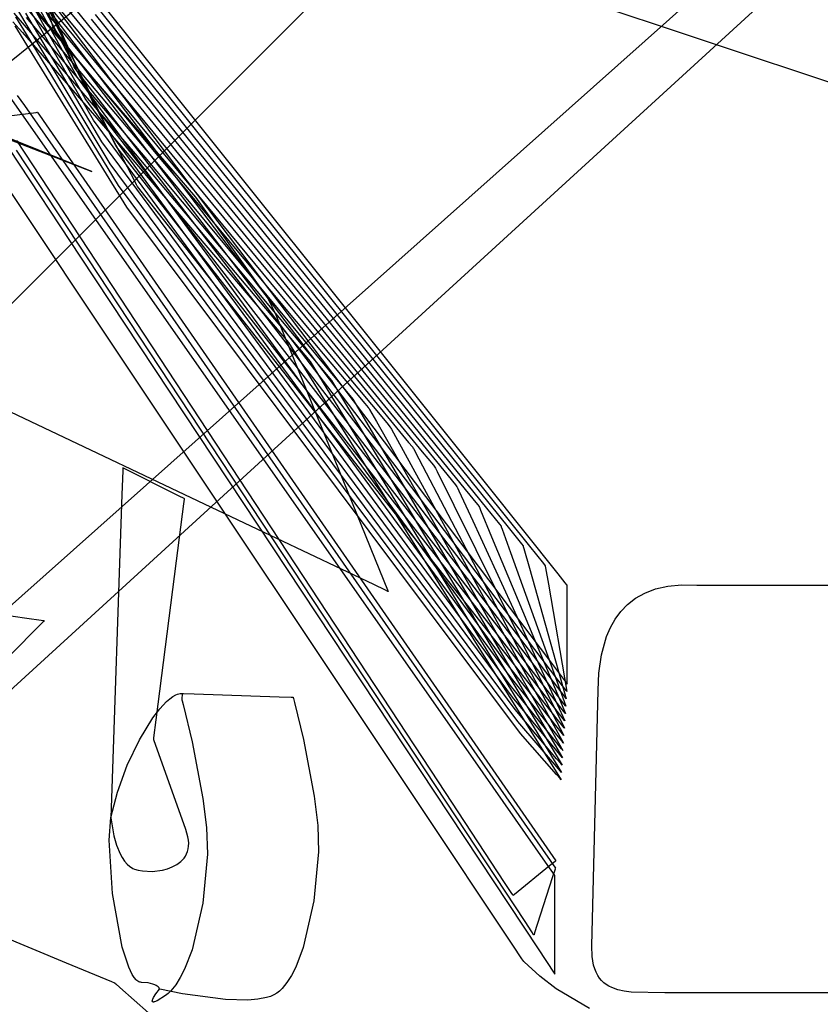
# Model space of a CAD drawing. Extents: x -3.57 to 3.57, y -2.08 to 2.06.
# Tile 190 of 219: x 1.77 to 1.85, y 0.67 to 0.76. Entities that reach past the tile are written whole.
import ezdxf

# ---------------------------------------------------------------- set-up
doc = ezdxf.new("R2010")
doc.units = 0

msp = doc.modelspace()

# ---------------------------------------------------------------- linework, layer by layer
at = {"layer": 'Layer 1', "color": 7, "linetype": 'CONTINUOUS'}
for p, q in [((1.8938, 0.810907), (1.73811, 0.668646)), ((0.855351, -0.108345), (1.86573, 0.790798)), ((1.807633, 0.786351), (1.638153, 0.649896)), ((1.816515, 0.718774), (1.775174, 0.770447)), ((1.777584, 0.759262), (1.773542, 0.769533)), ((1.851886, 0.754781), (1.80845, 0.769261)), ((1.779223, 0.756033), (1.77352, 0.768636)), ((1.780858, 0.752804), (1.773491, 0.76774)), ((1.773898, 0.767456), (1.779114, 0.76106)), ((1.774022, 0.768223), (1.779489, 0.761488)), ((1.77338, 0.767212), (1.780001, 0.758458)), ((1.782493, 0.749579), (1.773465, 0.766843)), ((1.773779, 0.766689), (1.778743, 0.760633)), ((1.794026, 0.715361), (1.687892, 0.765795)), ((1.77184, 0.765966), (1.789486, 0.745481)), ((1.778536, 0.756598), (1.77376, 0.765352)), ((1.774502, 0.764896), (1.788464, 0.747958)), ((1.800815, 0.763953), (1.766066, 0.729203)), ((1.779304, 0.754589), (1.773784, 0.764385)), ((1.774337, 0.76419), (1.787551, 0.748257)), ((1.773858, 0.76148), (1.77296, 0.762978)), ((1.780071, 0.752581), (1.773809, 0.763418)), ((1.774173, 0.763484), (1.786642, 0.748559)), ((1.772722, 0.762472), (1.773675, 0.761363)), ((1.77388, 0.760513), (1.772895, 0.762131)), ((1.780838, 0.750572), (1.773834, 0.762451)), ((1.773843, 0.762068), (1.784819, 0.749155)), ((1.774008, 0.762778), (1.785731, 0.748858)), ((1.816592, 0.709289), (1.775932, 0.762763)), ((1.776322, 0.761248), (1.775949, 0.762491)), ((1.779857, 0.761915), (1.816381, 0.71674)), ((1.780232, 0.762342), (1.818361, 0.714996)), ((1.780603, 0.762773), (1.820342, 0.713257)), ((1.744519, 0.761567), (1.779929, 0.747827)), ((1.772627, 0.761672), (1.77351, 0.760657)), ((1.773904, 0.759545), (1.772834, 0.761285)), ((1.773675, 0.761363), (1.783904, 0.749456)), ((1.781604, 0.74856), (1.773858, 0.76148)), ((1.776359, 0.761123), (1.776322, 0.761248)), ((1.776368, 0.761093), (1.776359, 0.761123)), ((1.77637, 0.761087), (1.776368, 0.761093)), ((1.77637, 0.761086), (1.77637, 0.761087)), ((1.77637, 0.761087), (1.77637, 0.761087)), ((1.77637, 0.761087), (1.77637, 0.761087)), ((1.77637, 0.761087), (1.77637, 0.761087)), ((1.77637, 0.761087), (1.77637, 0.761087)), ((1.77637, 0.761087), (1.77637, 0.761087)), ((1.77637, 0.761087), (1.77637, 0.761087)), ((1.77637, 0.761087), (1.77637, 0.761087)), ((1.77637, 0.761087), (1.77637, 0.761087)), ((1.77637, 0.761087), (1.77637, 0.761087)), ((1.776439, 0.760997), (1.77637, 0.761086)), ((1.777802, 0.759215), (1.776439, 0.760997)), ((1.779114, 0.76106), (1.81242, 0.720218)), ((1.779489, 0.761488), (1.814401, 0.718479)), ((1.77351, 0.760657), (1.782993, 0.749756)), ((1.78237, 0.746551), (1.77388, 0.760513)), ((1.778743, 0.760633), (1.81044, 0.721962)), ((1.783137, 0.744542), (1.773904, 0.759545)), ((1.778217, 0.757654), (1.777584, 0.759262)), ((1.816837, 0.708181), (1.777802, 0.759215)), ((1.780001, 0.758458), (1.82228, 0.702554)), ((1.778281, 0.757492), (1.778217, 0.757654)), ((1.778296, 0.757454), (1.778281, 0.757492)), ((1.778299, 0.757446), (1.778296, 0.757454)), ((1.778299, 0.757445), (1.778299, 0.757446)), ((1.7783, 0.757444), (1.778299, 0.757445)), ((1.778299, 0.757445), (1.778299, 0.757445)), ((1.778299, 0.757445), (1.778299, 0.757445)), ((1.778299, 0.757445), (1.778299, 0.757445)), ((1.778299, 0.757445), (1.778299, 0.757445)), ((1.778299, 0.757445), (1.778299, 0.757445)), ((1.778299, 0.757445), (1.778299, 0.757445)), ((1.778299, 0.757445), (1.778299, 0.757445)), ((1.778299, 0.757445), (1.778299, 0.757445)), ((1.778365, 0.75736), (1.7783, 0.757444)), ((1.779671, 0.755663), (1.778365, 0.75736)), ((1.818055, 0.702621), (1.778536, 0.756598)), ((1.780116, 0.75406), (1.779223, 0.756033)), ((1.817081, 0.707068), (1.779671, 0.755663)), ((1.815127, 0.693638), (1.772375, 0.754709)), ((1.773034, 0.754857), (1.773684, 0.753924)), ((1.773684, 0.753924), (1.780122, 0.744683)), ((1.8183, 0.701508), (1.779304, 0.754589)), ((1.780206, 0.753861), (1.780116, 0.75406)), ((1.780227, 0.753814), (1.780206, 0.753861)), ((1.780232, 0.753804), (1.780227, 0.753814)), ((1.780232, 0.753803), (1.780232, 0.753804)), ((1.780233, 0.753803), (1.780232, 0.753803)), ((1.780232, 0.753803), (1.780232, 0.753803)), ((1.780232, 0.753803), (1.780232, 0.753803)), ((1.780232, 0.753803), (1.780232, 0.753803)), ((1.780232, 0.753803), (1.780232, 0.753803)), ((1.780232, 0.753803), (1.780232, 0.753803)), ((1.780232, 0.753803), (1.780232, 0.753803)), ((1.780232, 0.753803), (1.780232, 0.753803)), ((1.780232, 0.753803), (1.780232, 0.753803)), ((1.780295, 0.753722), (1.780233, 0.753803)), ((1.781545, 0.75211), (1.780295, 0.753722)), ((1.772041, 0.752934), (1.774789, 0.753294)), ((1.774789, 0.753294), (1.774878, 0.753306)), ((1.774878, 0.753306), (1.77489, 0.753307)), ((1.77489, 0.753307), (1.77489, 0.753307)), ((1.77489, 0.753307), (1.77489, 0.753307)), ((1.77489, 0.753307), (1.77489, 0.753307)), ((1.77489, 0.753307), (1.77489, 0.753307)), ((1.77489, 0.753307), (1.77489, 0.753307)), ((1.77489, 0.753307), (1.77489, 0.753307)), ((1.77489, 0.753307), (1.77489, 0.753307)), ((1.77489, 0.753307), (1.77489, 0.753307)), ((1.77489, 0.753307), (1.77489, 0.753307)), ((1.77489, 0.753307), (1.77489, 0.753307)), ((1.77489, 0.753307), (1.774891, 0.753306)), ((1.774891, 0.753306), (1.774893, 0.753302)), ((1.774893, 0.753302), (1.774923, 0.753259)), ((1.774923, 0.753259), (1.77507, 0.753047)), ((1.77507, 0.753047), (1.775693, 0.752147)), ((1.782011, 0.750465), (1.780858, 0.752804)), ((1.775693, 0.752147), (1.781873, 0.743228)), ((1.818544, 0.700396), (1.780071, 0.752581)), ((1.817326, 0.705955), (1.781545, 0.75211)), ((1.779057, 0.748175), (1.77122, 0.751303)), ((1.811937, 0.691469), (1.772984, 0.750698)), ((1.818789, 0.699286), (1.780838, 0.750572)), ((1.782128, 0.750229), (1.782011, 0.750465)), ((1.782155, 0.750174), (1.782128, 0.750229)), ((1.782161, 0.750163), (1.782155, 0.750174)), ((1.782161, 0.750162), (1.782161, 0.750163)), ((1.782161, 0.750161), (1.782161, 0.750162)), ((1.782161, 0.750162), (1.782161, 0.750162)), ((1.782162, 0.750161), (1.782161, 0.750161)), ((1.782161, 0.750161), (1.782161, 0.750161)), ((1.782161, 0.750161), (1.782161, 0.750161)), ((1.782161, 0.750161), (1.782161, 0.750161)), ((1.782161, 0.750161), (1.782161, 0.750161)), ((1.782161, 0.750161), (1.782161, 0.750161)), ((1.782161, 0.750161), (1.782161, 0.750161)), ((1.782221, 0.750085), (1.782162, 0.750161)), ((1.783414, 0.748558), (1.782221, 0.750085)), ((1.772239, 0.749948), (1.77886, 0.739942)), ((1.813573, 0.68824), (1.772958, 0.749801)), ((1.783907, 0.746875), (1.782493, 0.749579)), ((1.782993, 0.749756), (1.798097, 0.732042)), ((1.783904, 0.749456), (1.800076, 0.730298)), ((1.784819, 0.749155), (1.80206, 0.728549)), ((1.819033, 0.698173), (1.781604, 0.74856)), ((1.817567, 0.704842), (1.783414, 0.748558)), ((1.785731, 0.748858), (1.80404, 0.726805)), ((1.786642, 0.748559), (1.801297, 0.731017)), ((1.787551, 0.748257), (1.803082, 0.729532)), ((1.779767, 0.747892), (1.779057, 0.748175)), ((1.779911, 0.747834), (1.779767, 0.747892)), ((1.779925, 0.747828), (1.779911, 0.747834)), ((1.779928, 0.747827), (1.779925, 0.747828)), ((1.779929, 0.747827), (1.779928, 0.747827)), ((1.779929, 0.747827), (1.779929, 0.747827)), ((1.779929, 0.747827), (1.779929, 0.747827)), ((1.779929, 0.747827), (1.779929, 0.747827)), ((1.788464, 0.747958), (1.804874, 0.728051)), ((1.819274, 0.697064), (1.78237, 0.746551)), ((1.784049, 0.746602), (1.783907, 0.746875)), ((1.784083, 0.746538), (1.784049, 0.746602)), ((1.78409, 0.746525), (1.784083, 0.746538)), ((1.78409, 0.746524), (1.78409, 0.746525)), ((1.784091, 0.746524), (1.78409, 0.746524)), ((1.784091, 0.746523), (1.784091, 0.746524)), ((1.784091, 0.746524), (1.784091, 0.746524)), ((1.784091, 0.746524), (1.784091, 0.746524)), ((1.784091, 0.746524), (1.784091, 0.746524)), ((1.784091, 0.746524), (1.784091, 0.746524)), ((1.784091, 0.746524), (1.784091, 0.746524)), ((1.784091, 0.746524), (1.784091, 0.746524)), ((1.784091, 0.746524), (1.784091, 0.746524)), ((1.784148, 0.746451), (1.784091, 0.746523)), ((1.785284, 0.74501), (1.784148, 0.746451)), ((1.782546, 0.73079), (1.77223, 0.746265)), ((1.780122, 0.744683), (1.822736, 0.683512)), ((1.817811, 0.703733), (1.785284, 0.74501)), ((1.789486, 0.745481), (1.796215, 0.736093)), ((1.819519, 0.695951), (1.783137, 0.744542)), ((1.781873, 0.743228), (1.82278, 0.684189)), ((1.77886, 0.739942), (1.821142, 0.676052)), ((1.796215, 0.736093), (1.796906, 0.734609)), ((1.796906, 0.734609), (1.807295, 0.709055)), ((1.798097, 0.732042), (1.803847, 0.722816)), ((1.801297, 0.731017), (1.805141, 0.726415)), ((1.810272, 0.6892), (1.782546, 0.73079)), ((1.800076, 0.730298), (1.805384, 0.721626)), ((1.803082, 0.729532), (1.807156, 0.72462)), ((1.80206, 0.728549), (1.806925, 0.720432)), ((1.804874, 0.728051), (1.809178, 0.722829)), ((1.80404, 0.726805), (1.808463, 0.719242)), ((1.805141, 0.726415), (1.805447, 0.726048)), ((1.805447, 0.726048), (1.805476, 0.726014)), ((1.805476, 0.726014), (1.805483, 0.726006)), ((1.805483, 0.726006), (1.805484, 0.726004)), ((1.805484, 0.726004), (1.805484, 0.726004)), ((1.805484, 0.726004), (1.805484, 0.726004)), ((1.805484, 0.726004), (1.805484, 0.726004)), ((1.805484, 0.726004), (1.805484, 0.726004)), ((1.805484, 0.726004), (1.805484, 0.726004)), ((1.805484, 0.726004), (1.805484, 0.726004)), ((1.805484, 0.726004), (1.805484, 0.726004)), ((1.805484, 0.726004), (1.805484, 0.726004)), ((1.805484, 0.726004), (1.805485, 0.726003)), ((1.805485, 0.726003), (1.805487, 0.725998)), ((1.805487, 0.725998), (1.805501, 0.725974)), ((1.805501, 0.725974), (1.805562, 0.725868)), ((1.805562, 0.725868), (1.806201, 0.724741)), ((1.806201, 0.724741), (1.823437, 0.694386)), ((1.807156, 0.72462), (1.807481, 0.724228)), ((1.807481, 0.724228), (1.807511, 0.724192)), ((1.807511, 0.724192), (1.807518, 0.724183)), ((1.807518, 0.724183), (1.807519, 0.724181)), ((1.807519, 0.724181), (1.80752, 0.724181)), ((1.80752, 0.724181), (1.80752, 0.724181)), ((1.80752, 0.724181), (1.80752, 0.724181)), ((1.80752, 0.724181), (1.80752, 0.724181)), ((1.80752, 0.724181), (1.80752, 0.724181)), ((1.80752, 0.724181), (1.80752, 0.724181)), ((1.80752, 0.724181), (1.80752, 0.724181)), ((1.80752, 0.724181), (1.80752, 0.724181)), ((1.80752, 0.724181), (1.80752, 0.724181)), ((1.80752, 0.724181), (1.807522, 0.724176)), ((1.807522, 0.724176), (1.807535, 0.724153)), ((1.807535, 0.724153), (1.807588, 0.724056)), ((1.807588, 0.724056), (1.808157, 0.723018)), ((1.803847, 0.722816), (1.82326, 0.691669)), ((1.808157, 0.723018), (1.82348, 0.695067)), ((1.809178, 0.722829), (1.809522, 0.722412)), ((1.809522, 0.722412), (1.809554, 0.722374)), ((1.809554, 0.722374), (1.809561, 0.722365)), ((1.809561, 0.722365), (1.809563, 0.722363)), ((1.809563, 0.722363), (1.809563, 0.722362)), ((1.809563, 0.722362), (1.809563, 0.722362)), ((1.809563, 0.722362), (1.809563, 0.722362)), ((1.809563, 0.722362), (1.809563, 0.722362)), ((1.809563, 0.722362), (1.809563, 0.722362)), ((1.809563, 0.722362), (1.809563, 0.722362)), ((1.809563, 0.722362), (1.809563, 0.722362)), ((1.809563, 0.722362), (1.809563, 0.722362)), ((1.809563, 0.722362), (1.809563, 0.722362)), ((1.809563, 0.722362), (1.809565, 0.722358)), ((1.809565, 0.722358), (1.809576, 0.722337)), ((1.809576, 0.722337), (1.809623, 0.722248)), ((1.809623, 0.722248), (1.810121, 0.721299)), ((1.81044, 0.721962), (1.811464, 0.720712)), ((1.665693, 0.721122), (1.777541, 0.674776)), ((1.805384, 0.721626), (1.823303, 0.69235)), ((1.810121, 0.721299), (1.823524, 0.695748)), ((1.78277, 0.720213), (1.782685, 0.718005)), ((1.782778, 0.720414), (1.78277, 0.720213)), ((1.782779, 0.720455), (1.782778, 0.720414)), ((1.78278, 0.72046), (1.782779, 0.720459)), ((1.782779, 0.720459), (1.782779, 0.720455)), ((1.78278, 0.720461), (1.78278, 0.720461)), ((1.78278, 0.720461), (1.78278, 0.720461)), ((1.78278, 0.720461), (1.78278, 0.720461)), ((1.78278, 0.720461), (1.78278, 0.720461)), ((1.78278, 0.720461), (1.78278, 0.72046)), ((1.787994, 0.717855), (1.78278, 0.720461)), ((1.806925, 0.720432), (1.82335, 0.693028)), ((1.811464, 0.720712), (1.811602, 0.720543)), ((1.811602, 0.720543), (1.811602, 0.720543)), ((1.811602, 0.720543), (1.811602, 0.720543)), ((1.811602, 0.720543), (1.811602, 0.720543)), ((1.811602, 0.720543), (1.811602, 0.720543)), ((1.811602, 0.720543), (1.811602, 0.720543)), ((1.811602, 0.720543), (1.811602, 0.720543)), ((1.811602, 0.720543), (1.811602, 0.720543)), ((1.811602, 0.720543), (1.811602, 0.720543)), ((1.811602, 0.720543), (1.811602, 0.720543)), ((1.811602, 0.720543), (1.811602, 0.720543)), ((1.811602, 0.720543), (1.811603, 0.720543)), ((1.811603, 0.720543), (1.811603, 0.720541)), ((1.811603, 0.720541), (1.811611, 0.720526)), ((1.811611, 0.720526), (1.811647, 0.720453)), ((1.811647, 0.720453), (1.811803, 0.720139)), ((1.811803, 0.720139), (1.813347, 0.717027)), ((1.81242, 0.720218), (1.813496, 0.718899)), ((1.808463, 0.719242), (1.823394, 0.693709)), ((1.813496, 0.718899), (1.813642, 0.718721)), ((1.813642, 0.718721), (1.813642, 0.71872)), ((1.813642, 0.71872), (1.813642, 0.71872)), ((1.813642, 0.71872), (1.813642, 0.71872)), ((1.813642, 0.71872), (1.813642, 0.71872)), ((1.813642, 0.71872), (1.813642, 0.71872)), ((1.813642, 0.71872), (1.813642, 0.71872)), ((1.813642, 0.71872), (1.813642, 0.71872)), ((1.813642, 0.71872), (1.813642, 0.71872)), ((1.813642, 0.71872), (1.813642, 0.71872)), ((1.813642, 0.71872), (1.813642, 0.71872)), ((1.813642, 0.71872), (1.813642, 0.71872)), ((1.813642, 0.71872), (1.813643, 0.718719)), ((1.813643, 0.718719), (1.813649, 0.718705)), ((1.813649, 0.718705), (1.813679, 0.718639)), ((1.813679, 0.718639), (1.813809, 0.718358)), ((1.813809, 0.718358), (1.815095, 0.715569)), ((1.814401, 0.718479), (1.815529, 0.717089)), ((1.822989, 0.710682), (1.816515, 0.718774)), ((1.782685, 0.718005), (1.781684, 0.688172)), ((1.78843, 0.717637), (1.787994, 0.717855)), ((1.788424, 0.717144), (1.788479, 0.71757)), ((1.788472, 0.717616), (1.78843, 0.717637)), ((1.788482, 0.717611), (1.788472, 0.717616)), ((1.788479, 0.71757), (1.788484, 0.717604)), ((1.788484, 0.71761), (1.788482, 0.717611)), ((1.788484, 0.717604), (1.788484, 0.71761)), ((1.788484, 0.71761), (1.788484, 0.71761)), ((1.788484, 0.71761), (1.788484, 0.71761)), ((1.788484, 0.71761), (1.788484, 0.71761)), ((1.788484, 0.71761), (1.788484, 0.71761)), ((1.788484, 0.71761), (1.788484, 0.71761)), ((1.788484, 0.71761), (1.788484, 0.71761)), ((1.788484, 0.71761), (1.788484, 0.71761)), ((1.788484, 0.71761), (1.788484, 0.71761)), ((1.788484, 0.71761), (1.788484, 0.71761)), ((1.788484, 0.71761), (1.788484, 0.71761)), ((1.788484, 0.71761), (1.788484, 0.71761)), ((1.78775, 0.711888), (1.788424, 0.717144)), ((1.813347, 0.717027), (1.823567, 0.696429)), ((1.815529, 0.717089), (1.815681, 0.716902)), ((1.815681, 0.716902), (1.815681, 0.716902)), ((1.815681, 0.716902), (1.815681, 0.716902)), ((1.815681, 0.716902), (1.815681, 0.716902)), ((1.815681, 0.716902), (1.815681, 0.716902)), ((1.815681, 0.716902), (1.815681, 0.716902)), ((1.815681, 0.716902), (1.815681, 0.716902)), ((1.815681, 0.716902), (1.815681, 0.716902)), ((1.815681, 0.716902), (1.815681, 0.716902)), ((1.815681, 0.716902), (1.815681, 0.716902)), ((1.815681, 0.716902), (1.815681, 0.716901)), ((1.815681, 0.716901), (1.815681, 0.716901)), ((1.815681, 0.716901), (1.815682, 0.7169)), ((1.815682, 0.7169), (1.815687, 0.716888)), ((1.815687, 0.716888), (1.815711, 0.71683)), ((1.815711, 0.71683), (1.815815, 0.716581)), ((1.815815, 0.716581), (1.816844, 0.714114)), ((1.816381, 0.71674), (1.817561, 0.71528)), ((1.815095, 0.715569), (1.82361, 0.697106)), ((1.805954, 0.709692), (1.794026, 0.715361)), ((1.817561, 0.71528), (1.81772, 0.715083)), ((1.81772, 0.715083), (1.81772, 0.715083)), ((1.81772, 0.715083), (1.81772, 0.715083)), ((1.81772, 0.715083), (1.81772, 0.715083)), ((1.81772, 0.715083), (1.81772, 0.715083)), ((1.81772, 0.715083), (1.81772, 0.715083)), ((1.81772, 0.715083), (1.81772, 0.715083)), ((1.81772, 0.715083), (1.81772, 0.715083)), ((1.81772, 0.715083), (1.81772, 0.715083)), ((1.81772, 0.715083), (1.81772, 0.715083)), ((1.81772, 0.715083), (1.817721, 0.715083)), ((1.817721, 0.715083), (1.817721, 0.715082)), ((1.817721, 0.715082), (1.817721, 0.715081)), ((1.817721, 0.715081), (1.817725, 0.715071)), ((1.817725, 0.715071), (1.817743, 0.71502)), ((1.817743, 0.71502), (1.817821, 0.714804)), ((1.817821, 0.714804), (1.818593, 0.71266)), ((1.818361, 0.714996), (1.819593, 0.713467)), ((1.723872, 0.71416), (1.773696, 0.70663)), ((1.816844, 0.714114), (1.823657, 0.697787)), ((1.819593, 0.713467), (1.81976, 0.71326)), ((1.81976, 0.71326), (1.81976, 0.71326)), ((1.81976, 0.71326), (1.81976, 0.71326)), ((1.81976, 0.71326), (1.81976, 0.71326)), ((1.81976, 0.71326), (1.81976, 0.71326)), ((1.81976, 0.71326), (1.81976, 0.71326)), ((1.81976, 0.71326), (1.81976, 0.71326)), ((1.81976, 0.71326), (1.81976, 0.71326)), ((1.81976, 0.71326), (1.81976, 0.71326)), ((1.81976, 0.71326), (1.81976, 0.71326)), ((1.81976, 0.71326), (1.81976, 0.71326)), ((1.81976, 0.71326), (1.81976, 0.71326)), ((1.81976, 0.71326), (1.81976, 0.713259)), ((1.81976, 0.713259), (1.819763, 0.71325)), ((1.819763, 0.71325), (1.819775, 0.713207)), ((1.819775, 0.713207), (1.819827, 0.713023)), ((1.819827, 0.713023), (1.820341, 0.711202)), ((1.820342, 0.713257), (1.821626, 0.711657)), ((1.785866, 0.69721), (1.78775, 0.711888)), ((1.818593, 0.71266), (1.823701, 0.698469)), ((1.820341, 0.711202), (1.823744, 0.69915)), ((1.821626, 0.711657), (1.821799, 0.711441)), ((1.821799, 0.711441), (1.821799, 0.711441)), ((1.821799, 0.711441), (1.821799, 0.711441)), ((1.821799, 0.711441), (1.821799, 0.711441)), ((1.821799, 0.711441), (1.821799, 0.711441)), ((1.821799, 0.711441), (1.821799, 0.711441)), ((1.821799, 0.711441), (1.821799, 0.711441)), ((1.821799, 0.711441), (1.821799, 0.711441)), ((1.821799, 0.711441), (1.821799, 0.711441)), ((1.821799, 0.711441), (1.821799, 0.711441)), ((1.821799, 0.711441), (1.821799, 0.711441)), ((1.821799, 0.711441), (1.821799, 0.711441)), ((1.821799, 0.711441), (1.821799, 0.71144)), ((1.821799, 0.71144), (1.821801, 0.711433)), ((1.821801, 0.711433), (1.821807, 0.711397)), ((1.821807, 0.711397), (1.821833, 0.711246)), ((1.821833, 0.711246), (1.822089, 0.709747)), ((1.823642, 0.709865), (1.822989, 0.710682)), ((1.807044, 0.709174), (1.805954, 0.709692)), ((1.807267, 0.709068), (1.807044, 0.709174)), ((1.82296, 0.700915), (1.816592, 0.709289)), ((1.822089, 0.709747), (1.823787, 0.699827)), ((1.823796, 0.709674), (1.823642, 0.709865)), ((1.823827, 0.709635), (1.823796, 0.709674)), ((1.82383, 0.709631), (1.823827, 0.709635)), ((1.82383, 0.70963), (1.82383, 0.709631)), ((1.823831, 0.70963), (1.82383, 0.70963)), ((1.823831, 0.709617), (1.823831, 0.70963)), ((1.823831, 0.70963), (1.823831, 0.70963)), ((1.823831, 0.70963), (1.823831, 0.70963)), ((1.823831, 0.70963), (1.823831, 0.70963)), ((1.823831, 0.70963), (1.823831, 0.70963)), ((1.823831, 0.70963), (1.823831, 0.70963)), ((1.823831, 0.70963), (1.823831, 0.70963)), ((1.823831, 0.70963), (1.823831, 0.70963)), ((1.823831, 0.709354), (1.823831, 0.709617)), ((1.823831, 0.701835), (1.823831, 0.709354)), ((1.831011, 0.708915), (1.831998, 0.709288)), ((1.831998, 0.709288), (1.83312, 0.70954)), ((1.83312, 0.70954), (1.834386, 0.709658)), ((1.834386, 0.709658), (1.835803, 0.70963)), ((1.835803, 0.70963), (1.864311, 0.70963)), ((1.807288, 0.709058), (1.807267, 0.709068)), ((1.807294, 0.709056), (1.807288, 0.709058)), ((1.807295, 0.709055), (1.807294, 0.709056)), ((1.807295, 0.709055), (1.807295, 0.709055)), ((1.807295, 0.709055), (1.807295, 0.709055)), ((1.807295, 0.709055), (1.807295, 0.709055)), ((1.807295, 0.709055), (1.807295, 0.709055)), ((1.82941, 0.707864), (1.830151, 0.708436)), ((1.830151, 0.708436), (1.831011, 0.708915)), ((1.82295, 0.700188), (1.816837, 0.708181)), ((1.828779, 0.707211), (1.82941, 0.707864)), ((1.773696, 0.70663), (1.775436, 0.706368)), ((1.822939, 0.699458), (1.817081, 0.707068)), ((1.827814, 0.705719), (1.82825, 0.706492)), ((1.82825, 0.706492), (1.828779, 0.707211)), ((1.775418, 0.706248), (1.774601, 0.705432)), ((1.7755, 0.706331), (1.775418, 0.706248)), ((1.775436, 0.706368), (1.775523, 0.706354)), ((1.775519, 0.70635), (1.7755, 0.706331)), ((1.775523, 0.706354), (1.775519, 0.70635)), ((1.775523, 0.706354), (1.775524, 0.706354)), ((1.775524, 0.706354), (1.775523, 0.706354)), ((1.775524, 0.706354), (1.775524, 0.706354)), ((1.775524, 0.706354), (1.775524, 0.706354)), ((1.775524, 0.706354), (1.775524, 0.706354)), ((1.775524, 0.706354), (1.775524, 0.706354)), ((1.775524, 0.706354), (1.775524, 0.706354)), ((1.775524, 0.706354), (1.775524, 0.706354)), ((1.775524, 0.706354), (1.775524, 0.706354)), ((1.775524, 0.706354), (1.775524, 0.706354)), ((1.822929, 0.698727), (1.817326, 0.705955)), ((1.827463, 0.704906), (1.827814, 0.705719)), ((1.774601, 0.705432), (1.769388, 0.700219)), ((1.822915, 0.697996), (1.817567, 0.704842)), ((1.826984, 0.703214), (1.827463, 0.704906)), ((1.822905, 0.697269), (1.817811, 0.703733)), ((1.826746, 0.701522), (1.826984, 0.703214)), ((1.822895, 0.696539), (1.818055, 0.702621)), ((1.82228, 0.702554), (1.823757, 0.700602)), ((1.822884, 0.695808), (1.8183, 0.701508)), ((1.823831, 0.700657), (1.823831, 0.701835)), ((1.826681, 0.699937), (1.826746, 0.701522)), ((1.822874, 0.695077), (1.818544, 0.700396)), ((1.823566, 0.699382), (1.82295, 0.700188)), ((1.823602, 0.70007), (1.82296, 0.700915)), ((1.823753, 0.699872), (1.823602, 0.70007)), ((1.823757, 0.700602), (1.82383, 0.700504)), ((1.82383, 0.700504), (1.823831, 0.700504)), ((1.823831, 0.700538), (1.823831, 0.700657)), ((1.823831, 0.70051), (1.823831, 0.700538)), ((1.823831, 0.700505), (1.823831, 0.70051)), ((1.823831, 0.700504), (1.823831, 0.700505)), ((1.823831, 0.700504), (1.823831, 0.700504)), ((1.823831, 0.700504), (1.823831, 0.700504)), ((1.823831, 0.700504), (1.823831, 0.700504)), ((1.823831, 0.700504), (1.823831, 0.700504)), ((1.823831, 0.700504), (1.823831, 0.700504)), ((1.823831, 0.700504), (1.823831, 0.700504)), ((1.823831, 0.700504), (1.823831, 0.700504)), ((1.823831, 0.700504), (1.823831, 0.700504)), ((1.78681, 0.698887), (1.787109, 0.699149)), ((1.787109, 0.699149), (1.7874, 0.699359)), ((1.7874, 0.699359), (1.78768, 0.699515)), ((1.78768, 0.699515), (1.787816, 0.699572)), ((1.787816, 0.699572), (1.787949, 0.699613)), ((1.787949, 0.699613), (1.788079, 0.699639)), ((1.788079, 0.699639), (1.788168, 0.699649)), ((1.788168, 0.699649), (1.788256, 0.69965)), ((1.788256, 0.69965), (1.788256, 0.69965)), ((1.788256, 0.69965), (1.788256, 0.69965)), ((1.788256, 0.69965), (1.788256, 0.69965)), ((1.788256, 0.69965), (1.788256, 0.69965)), ((1.788256, 0.69965), (1.788256, 0.69965)), ((1.788256, 0.69965), (1.788257, 0.69965)), ((1.788257, 0.69965), (1.788258, 0.69965)), ((1.788258, 0.69965), (1.788278, 0.699649)), ((1.788278, 0.699649), (1.788372, 0.699646)), ((1.788372, 0.699646), (1.789382, 0.69961)), ((1.789382, 0.69961), (1.797235, 0.699332)), ((1.797235, 0.699332), (1.798338, 0.699294)), ((1.798338, 0.699294), (1.798511, 0.699287)), ((1.798511, 0.699287), (1.798512, 0.699287)), ((1.798512, 0.699287), (1.798512, 0.699287)), ((1.798512, 0.699287), (1.798512, 0.699287)), ((1.798512, 0.699287), (1.798512, 0.699287)), ((1.798512, 0.699287), (1.798512, 0.699287)), ((1.798512, 0.699287), (1.798512, 0.699287)), ((1.798512, 0.699287), (1.798512, 0.699287)), ((1.798512, 0.699287), (1.798512, 0.699287)), ((1.798512, 0.699287), (1.798512, 0.699287)), ((1.798512, 0.699287), (1.798512, 0.699287)), ((1.798512, 0.699287), (1.798512, 0.699287)), ((1.798512, 0.699287), (1.798512, 0.699285)), ((1.798512, 0.699285), (1.798517, 0.699268)), ((1.798517, 0.699268), (1.79854, 0.699182)), ((1.79854, 0.699182), (1.798636, 0.698821)), ((1.822864, 0.69435), (1.818789, 0.699286)), ((1.82353, 0.69869), (1.822939, 0.699458)), ((1.823711, 0.699193), (1.823566, 0.699382)), ((1.82374, 0.699154), (1.823711, 0.699193)), ((1.823743, 0.699151), (1.82374, 0.699154)), ((1.823744, 0.69915), (1.823743, 0.699151)), ((1.823744, 0.69915), (1.823744, 0.69915)), ((1.823744, 0.69915), (1.823744, 0.69915)), ((1.823744, 0.69915), (1.823744, 0.69915)), ((1.823744, 0.69915), (1.823744, 0.69915)), ((1.823744, 0.69915), (1.823744, 0.69915)), ((1.823784, 0.699832), (1.823753, 0.699872)), ((1.823786, 0.699828), (1.823784, 0.699832)), ((1.823787, 0.699827), (1.823786, 0.699828)), ((1.823787, 0.699827), (1.823787, 0.699827)), ((1.823787, 0.699827), (1.823787, 0.699827)), ((1.823787, 0.699827), (1.823787, 0.699827)), ((1.823787, 0.699827), (1.823787, 0.699827)), ((1.823787, 0.699827), (1.823787, 0.699827)), ((1.826111, 0.676329), (1.826681, 0.699937)), ((1.786193, 0.698225), (1.78681, 0.698887)), ((1.798636, 0.698821), (1.799466, 0.695379)), ((1.823494, 0.697998), (1.822929, 0.698727)), ((1.823669, 0.69851), (1.82353, 0.69869)), ((1.823697, 0.698473), (1.823669, 0.69851)), ((1.8237, 0.69847), (1.823697, 0.698473)), ((1.823701, 0.698469), (1.8237, 0.69847)), ((1.823701, 0.698469), (1.823701, 0.698469)), ((1.823701, 0.698469), (1.823701, 0.698469)), ((1.823701, 0.698469), (1.823701, 0.698469)), ((1.823701, 0.698469), (1.823701, 0.698469)), ((1.823701, 0.698469), (1.823701, 0.698469)), ((1.78432, 0.695366), (1.785564, 0.697399)), ((1.785564, 0.697399), (1.786193, 0.698225)), ((1.822854, 0.693619), (1.819033, 0.698173)), ((1.823455, 0.697305), (1.822915, 0.697996)), ((1.823627, 0.697826), (1.823494, 0.697998)), ((1.823654, 0.697792), (1.823627, 0.697826)), ((1.823657, 0.697788), (1.823654, 0.697792)), ((1.823657, 0.697787), (1.823657, 0.697788)), ((1.823657, 0.697788), (1.823657, 0.697788)), ((1.823657, 0.697787), (1.823657, 0.697787)), ((1.823657, 0.697787), (1.823657, 0.697787)), ((1.823657, 0.697787), (1.823657, 0.697787)), ((1.823657, 0.697787), (1.823657, 0.697787)), ((1.785654, 0.69556), (1.785866, 0.69721)), ((1.82284, 0.692893), (1.819274, 0.697064)), ((1.823383, 0.695925), (1.822895, 0.696539)), ((1.823419, 0.696617), (1.822905, 0.697269)), ((1.823539, 0.696464), (1.823419, 0.696617)), ((1.823581, 0.697143), (1.823455, 0.697305)), ((1.823564, 0.696433), (1.823539, 0.696464)), ((1.823566, 0.69643), (1.823564, 0.696433)), ((1.823567, 0.696429), (1.823566, 0.69643)), ((1.823567, 0.696429), (1.823567, 0.696429)), ((1.823567, 0.696429), (1.823567, 0.696429)), ((1.823567, 0.696429), (1.823567, 0.696429)), ((1.823567, 0.696429), (1.823567, 0.696429)), ((1.823567, 0.696429), (1.823567, 0.696429)), ((1.823607, 0.69711), (1.823581, 0.697143)), ((1.823609, 0.697107), (1.823607, 0.69711)), ((1.82361, 0.697107), (1.823609, 0.697107)), ((1.82361, 0.697106), (1.82361, 0.697107)), ((1.82361, 0.697106), (1.82361, 0.697106)), ((1.82361, 0.697106), (1.82361, 0.697106)), ((1.82361, 0.697106), (1.82361, 0.697106)), ((1.82361, 0.697106), (1.82361, 0.697106)), ((1.785634, 0.695409), (1.785654, 0.69556)), ((1.82283, 0.692162), (1.819519, 0.695951)), ((1.823347, 0.695233), (1.822884, 0.695808)), ((1.823497, 0.695781), (1.823383, 0.695925)), ((1.823521, 0.695752), (1.823497, 0.695781)), ((1.823523, 0.695749), (1.823521, 0.695752)), ((1.823523, 0.695748), (1.823523, 0.695749)), ((1.823524, 0.695748), (1.823523, 0.695748)), ((1.823524, 0.695748), (1.823524, 0.695748)), ((1.823524, 0.695748), (1.823524, 0.695748)), ((1.823524, 0.695748), (1.823524, 0.695748)), ((1.823524, 0.695748), (1.823524, 0.695748)), ((1.783186, 0.693007), (1.78432, 0.695366)), ((1.78563, 0.695378), (1.785634, 0.695409)), ((1.78563, 0.695375), (1.78563, 0.695378)), ((1.78563, 0.695374), (1.78563, 0.695375)), ((1.785631, 0.695372), (1.78563, 0.695374)), ((1.78563, 0.695374), (1.78563, 0.695374)), ((1.78563, 0.695374), (1.78563, 0.695374)), ((1.78563, 0.695374), (1.78563, 0.695374)), ((1.78563, 0.695374), (1.78563, 0.695374)), ((1.78563, 0.695374), (1.78563, 0.695374)), ((1.78563, 0.695374), (1.78563, 0.695374)), ((1.78563, 0.695374), (1.78563, 0.695374)), ((1.78563, 0.695374), (1.78563, 0.695374)), ((1.78563, 0.695374), (1.78563, 0.695374)), ((1.78563, 0.695374), (1.78563, 0.695374)), ((1.78563, 0.695374), (1.78563, 0.695374)), ((1.785637, 0.69535), (1.785631, 0.695372)), ((1.788613, 0.687067), (1.785637, 0.69535)), ((1.799466, 0.695379), (1.800455, 0.690154)), ((1.823311, 0.694541), (1.822874, 0.695077)), ((1.823456, 0.695098), (1.823347, 0.695233)), ((1.823478, 0.69507), (1.823456, 0.695098)), ((1.82348, 0.695068), (1.823478, 0.69507)), ((1.82348, 0.695067), (1.82348, 0.695068)), ((1.82348, 0.695067), (1.82348, 0.695067)), ((1.82348, 0.695067), (1.82348, 0.695067)), ((1.82348, 0.695067), (1.82348, 0.695067)), ((1.82348, 0.695067), (1.82348, 0.695067)), ((1.82348, 0.695067), (1.82348, 0.695067)), ((1.823275, 0.693852), (1.822864, 0.69435)), ((1.823372, 0.693735), (1.823275, 0.693852)), ((1.823414, 0.694415), (1.823311, 0.694541)), ((1.823391, 0.693712), (1.823372, 0.693735)), ((1.823393, 0.693709), (1.823391, 0.693712)), ((1.823394, 0.693709), (1.823393, 0.693709)), ((1.823394, 0.693709), (1.823394, 0.693709)), ((1.823394, 0.693709), (1.823394, 0.693709)), ((1.823394, 0.693709), (1.823394, 0.693709)), ((1.823394, 0.693709), (1.823394, 0.693709)), ((1.823394, 0.693709), (1.823394, 0.693709)), ((1.823434, 0.694389), (1.823414, 0.694415)), ((1.823436, 0.694387), (1.823434, 0.694389)), ((1.823437, 0.694386), (1.823436, 0.694387)), ((1.823437, 0.694386), (1.823437, 0.694386)), ((1.823437, 0.694386), (1.823437, 0.694386)), ((1.823437, 0.694386), (1.823437, 0.694386)), ((1.823437, 0.694386), (1.823437, 0.694386)), ((1.823437, 0.694386), (1.823437, 0.694386)), ((1.782272, 0.690539), (1.783186, 0.693007)), ((1.821823, 0.684074), (1.815127, 0.693638)), ((1.823199, 0.692472), (1.82284, 0.692893)), ((1.823239, 0.69316), (1.822854, 0.693619)), ((1.82333, 0.693052), (1.823239, 0.69316)), ((1.823348, 0.69303), (1.82333, 0.693052)), ((1.82335, 0.693028), (1.823348, 0.69303)), ((1.82335, 0.693028), (1.82335, 0.693028)), ((1.82335, 0.693028), (1.82335, 0.693028)), ((1.82335, 0.693028), (1.82335, 0.693028)), ((1.82335, 0.693028), (1.82335, 0.693028)), ((1.82335, 0.693028), (1.82335, 0.693028)), ((1.82335, 0.693028), (1.82335, 0.693028)), ((1.823164, 0.69178), (1.82283, 0.692162)), ((1.823284, 0.692373), (1.823199, 0.692472)), ((1.823301, 0.692353), (1.823284, 0.692373)), ((1.823303, 0.692351), (1.823301, 0.692353)), ((1.823303, 0.69235), (1.823303, 0.692351)), ((1.823303, 0.692351), (1.823303, 0.692351)), ((1.823303, 0.69235), (1.823303, 0.69235)), ((1.823303, 0.69235), (1.823303, 0.69235)), ((1.823303, 0.69235), (1.823303, 0.69235)), ((1.823303, 0.69235), (1.823303, 0.69235)), ((1.818038, 0.682194), (1.811937, 0.691469)), ((1.823242, 0.69169), (1.823164, 0.69178)), ((1.823258, 0.691672), (1.823242, 0.69169)), ((1.823259, 0.69167), (1.823258, 0.691672)), ((1.82326, 0.691669), (1.823259, 0.69167)), ((1.82326, 0.691669), (1.82326, 0.691669)), ((1.82326, 0.691669), (1.82326, 0.691669)), ((1.82326, 0.691669), (1.82326, 0.691669)), ((1.82326, 0.691669), (1.82326, 0.691669)), ((1.82326, 0.691669), (1.82326, 0.691669)), ((1.781684, 0.688181), (1.782272, 0.690539)), ((1.800455, 0.690154), (1.800779, 0.687462)), ((1.818814, 0.676387), (1.810272, 0.6892)), ((1.819933, 0.6786), (1.813573, 0.68824)), ((1.781515, 0.686095), (1.781684, 0.688181)), ((1.781684, 0.688172), (1.781958, 0.686484)), ((1.800779, 0.687462), (1.800865, 0.68503)), ((1.781958, 0.686484), (1.782201, 0.685633)), ((1.788799, 0.686403), (1.788613, 0.687067)), ((1.78184, 0.681171), (1.781515, 0.686095)), ((1.782201, 0.685633), (1.782523, 0.684845)), ((1.788844, 0.686099), (1.788799, 0.686403)), ((1.788812, 0.685291), (1.788849, 0.685543)), ((1.788861, 0.685812), (1.788844, 0.686099)), ((1.788849, 0.685543), (1.788861, 0.685812)), ((1.782523, 0.684845), (1.782716, 0.68449)), ((1.788433, 0.684445), (1.788559, 0.684633)), ((1.788559, 0.684633), (1.788665, 0.684836)), ((1.788665, 0.684836), (1.78875, 0.685056)), ((1.78875, 0.685056), (1.788812, 0.685291)), ((1.800865, 0.68503), (1.800434, 0.680483)), ((1.782716, 0.68449), (1.78293, 0.684171)), ((1.78293, 0.684171), (1.783167, 0.683892)), ((1.783167, 0.683892), (1.783428, 0.683661)), ((1.787349, 0.683621), (1.787762, 0.683841)), ((1.787762, 0.683841), (1.788127, 0.684114)), ((1.788127, 0.684114), (1.788288, 0.684273)), ((1.788288, 0.684273), (1.788433, 0.684445)), ((1.822204, 0.683722), (1.81895, 0.681085)), ((1.822498, 0.683109), (1.821823, 0.684074)), ((1.822713, 0.684135), (1.822204, 0.683722)), ((1.822765, 0.684177), (1.822713, 0.684135)), ((1.822777, 0.684187), (1.822765, 0.684177)), ((1.822779, 0.684189), (1.822777, 0.684187)), ((1.82278, 0.684189), (1.822779, 0.684189)), ((1.822779, 0.684189), (1.822779, 0.684189)), ((1.82278, 0.684189), (1.82278, 0.684189)), ((1.82278, 0.684189), (1.82278, 0.684189)), ((1.82278, 0.684189), (1.82278, 0.684189)), ((1.82278, 0.684189), (1.82278, 0.684189)), ((1.82278, 0.684189), (1.82278, 0.684189)), ((1.783428, 0.683661), (1.783568, 0.683565)), ((1.783568, 0.683565), (1.783714, 0.683484)), ((1.783714, 0.683484), (1.783866, 0.683418)), ((1.783866, 0.683418), (1.784201, 0.683321)), ((1.784201, 0.683321), (1.78459, 0.683253)), ((1.78459, 0.683253), (1.785479, 0.683216)), ((1.785479, 0.683216), (1.786433, 0.68333)), ((1.786433, 0.68333), (1.786902, 0.683451)), ((1.786902, 0.683451), (1.787349, 0.683621)), ((1.822703, 0.683408), (1.822448, 0.682613)), ((1.822657, 0.682882), (1.822498, 0.683109)), ((1.822689, 0.682836), (1.822657, 0.682882)), ((1.822692, 0.682832), (1.822689, 0.682836)), ((1.822693, 0.682831), (1.822692, 0.682832)), ((1.822693, 0.682818), (1.822693, 0.682831)), ((1.822693, 0.682831), (1.822693, 0.682831)), ((1.822693, 0.682831), (1.822693, 0.682831)), ((1.822693, 0.682831), (1.822693, 0.682831)), ((1.822693, 0.682831), (1.822693, 0.682831)), ((1.822693, 0.682831), (1.822693, 0.682831)), ((1.822693, 0.682831), (1.822693, 0.682831)), ((1.822693, 0.682831), (1.822693, 0.682831)), ((1.822693, 0.682831), (1.822693, 0.682831)), ((1.822693, 0.682555), (1.822693, 0.682818)), ((1.822729, 0.683489), (1.822703, 0.683408)), ((1.822735, 0.683508), (1.822729, 0.683489)), ((1.822736, 0.683511), (1.822735, 0.683508)), ((1.822736, 0.683512), (1.822736, 0.683512)), ((1.822736, 0.683512), (1.822736, 0.683512)), ((1.822736, 0.683512), (1.822736, 0.683512)), ((1.822736, 0.683512), (1.822736, 0.683512)), ((1.822736, 0.683512), (1.822736, 0.683512)), ((1.822736, 0.683512), (1.822736, 0.683512)), ((1.822736, 0.683512), (1.822736, 0.683511)), ((1.818653, 0.681258), (1.818038, 0.682194)), ((1.822448, 0.682613), (1.82082, 0.677533)), ((1.822693, 0.675039), (1.822693, 0.682555)), ((1.782724, 0.676229), (1.78184, 0.681171)), ((1.818798, 0.681038), (1.818653, 0.681258)), ((1.818827, 0.680994), (1.818798, 0.681038)), ((1.81883, 0.68099), (1.818827, 0.680994)), ((1.81883, 0.680989), (1.81883, 0.68099)), ((1.818831, 0.680988), (1.81883, 0.680989)), ((1.818836, 0.680993), (1.818831, 0.680988)), ((1.818831, 0.680988), (1.818831, 0.680988)), ((1.818831, 0.680988), (1.818831, 0.680988)), ((1.818831, 0.680988), (1.818831, 0.680988)), ((1.818831, 0.680988), (1.818831, 0.680988)), ((1.818831, 0.680988), (1.818831, 0.680988)), ((1.818831, 0.680988), (1.818831, 0.680988)), ((1.818831, 0.680988), (1.818831, 0.680988)), ((1.81895, 0.681085), (1.818836, 0.680993)), ((1.800434, 0.680483), (1.799451, 0.676186)), ((1.820575, 0.677627), (1.819933, 0.6786)), ((1.820725, 0.677399), (1.820575, 0.677627)), ((1.820756, 0.677352), (1.820725, 0.677399)), ((1.820759, 0.677348), (1.820756, 0.677352)), ((1.82076, 0.677347), (1.820759, 0.677348)), ((1.820763, 0.677355), (1.82076, 0.677347)), ((1.82076, 0.677347), (1.82076, 0.677346)), ((1.82076, 0.677346), (1.82076, 0.677347)), ((1.82076, 0.677347), (1.82076, 0.677347)), ((1.82076, 0.677346), (1.82076, 0.677346)), ((1.82076, 0.677346), (1.82076, 0.677346)), ((1.82076, 0.677346), (1.82076, 0.677346)), ((1.82076, 0.677346), (1.82076, 0.677346)), ((1.82076, 0.677346), (1.82076, 0.677346)), ((1.82082, 0.677533), (1.820763, 0.677355)), ((1.783323, 0.674358), (1.782724, 0.676229)), ((1.799451, 0.676186), (1.79876, 0.674382)), ((1.819645, 0.675141), (1.818814, 0.676387)), ((1.821142, 0.676052), (1.822619, 0.673821)), ((1.826137, 0.675354), (1.826111, 0.676329)), ((1.777541, 0.674776), (1.781737, 0.673037)), ((1.819817, 0.674882), (1.819645, 0.675141)), ((1.819833, 0.674858), (1.819817, 0.674882)), ((1.819837, 0.674852), (1.819833, 0.674858)), ((1.819838, 0.674851), (1.819837, 0.674852)), ((1.819839, 0.67485), (1.819838, 0.674851)), ((1.819839, 0.67485), (1.819839, 0.67485)), ((1.819839, 0.67485), (1.819839, 0.67485)), ((1.821297, 0.673525), (1.819839, 0.67485)), ((1.822693, 0.673862), (1.822693, 0.675039)), ((1.826266, 0.674554), (1.826137, 0.675354)), ((1.783652, 0.673679), (1.783323, 0.674358)), ((1.79876, 0.674382), (1.798366, 0.673611)), ((1.822619, 0.673821), (1.822692, 0.673709)), ((1.822692, 0.673709), (1.822693, 0.673709)), ((1.822693, 0.673743), (1.822693, 0.673862)), ((1.822693, 0.673715), (1.822693, 0.673743)), ((1.822693, 0.673709), (1.822693, 0.673715)), ((1.822693, 0.673709), (1.822693, 0.673709)), ((1.822693, 0.673709), (1.822693, 0.673709)), ((1.822693, 0.673709), (1.822693, 0.673709)), ((1.822693, 0.673709), (1.822693, 0.673709)), ((1.822693, 0.673709), (1.822693, 0.673709)), ((1.822693, 0.673709), (1.822693, 0.673709)), ((1.822693, 0.673709), (1.822693, 0.673709)), ((1.822693, 0.673709), (1.822693, 0.673709)), ((1.822693, 0.673709), (1.822693, 0.673709)), ((1.826368, 0.674207), (1.826266, 0.674554)), ((1.826494, 0.673893), (1.826368, 0.674207)), ((1.826642, 0.67361), (1.826494, 0.673893)), ((1.781737, 0.673037), (1.782016, 0.672921)), ((1.782016, 0.672921), (1.782034, 0.672914)), ((1.782034, 0.672914), (1.782035, 0.672913)), ((1.782035, 0.672913), (1.782035, 0.672913)), ((1.782035, 0.672913), (1.782035, 0.672913)), ((1.782035, 0.672913), (1.782035, 0.672913)), ((1.782035, 0.672913), (1.782035, 0.672913)), ((1.782035, 0.672913), (1.782036, 0.672913)), ((1.782036, 0.672913), (1.782036, 0.672913)), ((1.782036, 0.672913), (1.782038, 0.672911)), ((1.782038, 0.672911), (1.782045, 0.672905)), ((1.782045, 0.672905), (1.782122, 0.672837)), ((1.782122, 0.672837), (1.782498, 0.672504)), ((1.783823, 0.673416), (1.783652, 0.673679)), ((1.783997, 0.673211), (1.783823, 0.673416)), ((1.784085, 0.67313), (1.783997, 0.673211)), ((1.784175, 0.673066), (1.784085, 0.67313)), ((1.784265, 0.673017), (1.784175, 0.673066)), ((1.784355, 0.672985), (1.784265, 0.673017)), ((1.784401, 0.672975), (1.784355, 0.672985)), ((1.784493, 0.672967), (1.784401, 0.672975)), ((1.78512, 0.672912), (1.784493, 0.672967)), ((1.785566, 0.672813), (1.78512, 0.672912)), ((1.78573, 0.672753), (1.785566, 0.672813)), ((1.797941, 0.672944), (1.797485, 0.672393)), ((1.798366, 0.673611), (1.797941, 0.672944)), ((1.822814, 0.672375), (1.821297, 0.673525)), ((1.826811, 0.673357), (1.826642, 0.67361)), ((1.827, 0.673132), (1.826811, 0.673357)), ((1.827209, 0.672933), (1.827, 0.673132)), ((1.827435, 0.672759), (1.827209, 0.672933)), ((1.782498, 0.672504), (1.786473, 0.668989)), ((1.785861, 0.672689), (1.78573, 0.672753)), ((1.785962, 0.672625), (1.785861, 0.672689)), ((1.786037, 0.672561), (1.785962, 0.672625)), ((1.78609, 0.672501), (1.786037, 0.672561)), ((1.786125, 0.672447), (1.78609, 0.672501)), ((1.786145, 0.672402), (1.786125, 0.672447)), ((1.786154, 0.672367), (1.786145, 0.672402)), ((1.786157, 0.672345), (1.786154, 0.672367)), ((1.786157, 0.67234), (1.786157, 0.672345)), ((1.786157, 0.672339), (1.786157, 0.67234)), ((1.786158, 0.672339), (1.786157, 0.672339)), ((1.786157, 0.672339), (1.786157, 0.672339)), ((1.786157, 0.672339), (1.786157, 0.672339)), ((1.786157, 0.672339), (1.786157, 0.672339)), ((1.786157, 0.672339), (1.786157, 0.672339)), ((1.786157, 0.672339), (1.786157, 0.672339)), ((1.786157, 0.672339), (1.786157, 0.672339)), ((1.786157, 0.672339), (1.786157, 0.672339)), ((1.786157, 0.672339), (1.786157, 0.672339)), ((1.786157, 0.672339), (1.786157, 0.672339)), ((1.786157, 0.672339), (1.786157, 0.672339)), ((1.786159, 0.672338), (1.786158, 0.672339)), ((1.786164, 0.672337), (1.786159, 0.672338)), ((1.786187, 0.672332), (1.786164, 0.672337)), ((1.788297, 0.671904), (1.786187, 0.672332)), ((1.792277, 0.671379), (1.788297, 0.671904)), ((1.796998, 0.67197), (1.796726, 0.671807)), ((1.797245, 0.672164), (1.796998, 0.67197)), ((1.797485, 0.672393), (1.797245, 0.672164)), ((1.825884, 0.670559), (1.822814, 0.672375)), ((1.827677, 0.672608), (1.827435, 0.672759)), ((1.827935, 0.672479), (1.827677, 0.672608)), ((1.828492, 0.672278), (1.827935, 0.672479)), ((1.829096, 0.672143), (1.828492, 0.672278)), ((1.829739, 0.672061), (1.829096, 0.672143)), ((1.832855, 0.672), (1.829739, 0.672061)), ((1.855498, 0.672), (1.832855, 0.672)), ((1.794321, 0.671331), (1.792277, 0.671379)), ((1.795243, 0.671404), (1.794321, 0.671331)), ((1.796055, 0.671558), (1.795243, 0.671404)), ((1.79641, 0.67167), (1.796055, 0.671558)), ((1.796726, 0.671807), (1.79641, 0.67167))]:
    msp.add_line(p, q, dxfattribs=at)
at = {"layer": 'Layer 1', "color": 8, "linetype": 'CONTINUOUS'}
for p, q in [((1.78681, 0.698887), (1.787109, 0.699149)), ((1.787109, 0.699149), (1.7874, 0.699359)), ((1.7874, 0.699359), (1.78768, 0.699515)), ((1.78768, 0.699515), (1.787816, 0.699572)), ((1.787816, 0.699572), (1.787949, 0.699613)), ((1.787949, 0.699613), (1.788079, 0.699639)), ((1.788079, 0.699639), (1.788168, 0.699649)), ((1.788168, 0.699649), (1.788256, 0.69965)), ((1.788239, 0.69915), (1.788237, 0.699088)), ((1.788254, 0.699587), (1.788239, 0.69915)), ((1.788256, 0.699643), (1.788254, 0.699587)), ((1.788256, 0.69965), (1.788256, 0.69965)), ((1.788256, 0.69965), (1.788256, 0.69965)), ((1.788256, 0.69965), (1.788256, 0.69965)), ((1.788256, 0.69965), (1.788256, 0.69965)), ((1.788256, 0.69965), (1.788256, 0.69965)), ((1.788256, 0.69965), (1.788256, 0.69965)), ((1.788256, 0.69965), (1.788256, 0.699649)), ((1.788256, 0.699649), (1.788256, 0.699648)), ((1.788256, 0.699648), (1.788256, 0.699643)), ((1.786193, 0.698225), (1.78681, 0.698887)), ((1.788237, 0.699088), (1.788236, 0.699079)), ((1.788236, 0.699079), (1.788236, 0.699079)), ((1.788236, 0.699079), (1.788236, 0.699079)), ((1.788236, 0.699079), (1.788236, 0.699079)), ((1.788236, 0.699079), (1.788236, 0.699079)), ((1.788236, 0.699079), (1.788236, 0.699079)), ((1.788236, 0.699079), (1.788236, 0.699079)), ((1.788236, 0.699079), (1.788236, 0.699079)), ((1.788236, 0.699079), (1.788236, 0.699079)), ((1.788236, 0.699079), (1.788236, 0.699079)), ((1.788236, 0.699079), (1.788236, 0.699079)), ((1.788236, 0.699079), (1.788236, 0.699078)), ((1.788236, 0.699078), (1.788237, 0.699077)), ((1.788237, 0.699077), (1.788242, 0.699059)), ((1.788242, 0.699059), (1.788265, 0.698973)), ((1.788265, 0.698973), (1.78836, 0.698612)), ((1.78836, 0.698612), (1.78919, 0.69517)), ((1.78432, 0.695366), (1.785564, 0.697399)), ((1.785564, 0.697399), (1.786193, 0.698225)), ((1.783186, 0.693007), (1.78432, 0.695366)), ((1.78919, 0.69517), (1.79018, 0.689944)), ((1.782272, 0.690539), (1.783186, 0.693007)), ((1.781684, 0.688181), (1.782272, 0.690539)), ((1.79018, 0.689944), (1.790503, 0.687251)), ((1.781515, 0.686095), (1.781684, 0.688181)), ((1.790503, 0.687251), (1.790589, 0.684817)), ((1.78184, 0.681171), (1.781515, 0.686095)), ((1.790589, 0.684817), (1.790158, 0.680273)), ((1.782724, 0.676229), (1.78184, 0.681171)), ((1.790158, 0.680273), (1.789173, 0.675976)), ((1.783323, 0.674358), (1.782724, 0.676229)), ((1.789173, 0.675976), (1.788481, 0.674172)), ((1.783652, 0.673679), (1.783323, 0.674358)), ((1.788481, 0.674172), (1.788087, 0.673401)), ((1.783823, 0.673416), (1.783652, 0.673679)), ((1.783997, 0.673211), (1.783823, 0.673416)), ((1.784085, 0.67313), (1.783997, 0.673211)), ((1.784175, 0.673066), (1.784085, 0.67313)), ((1.784265, 0.673017), (1.784175, 0.673066)), ((1.784355, 0.672985), (1.784265, 0.673017)), ((1.784401, 0.672975), (1.784355, 0.672985)), ((1.784493, 0.672967), (1.784401, 0.672975)), ((1.78512, 0.672912), (1.784493, 0.672967)), ((1.785566, 0.672813), (1.78512, 0.672912)), ((1.78573, 0.672753), (1.785566, 0.672813)), ((1.788087, 0.673401), (1.787662, 0.672733)), ((1.785625, 0.671572), (1.785843, 0.671917)), ((1.785861, 0.672689), (1.78573, 0.672753)), ((1.785843, 0.671917), (1.786157, 0.672338)), ((1.785962, 0.672625), (1.785861, 0.672689)), ((1.786037, 0.672561), (1.785962, 0.672625)), ((1.78609, 0.672501), (1.786037, 0.672561)), ((1.786125, 0.672447), (1.78609, 0.672501)), ((1.786145, 0.672402), (1.786125, 0.672447)), ((1.786154, 0.672367), (1.786145, 0.672402)), ((1.786157, 0.672345), (1.786154, 0.672367)), ((1.786157, 0.67234), (1.786157, 0.672345)), ((1.786157, 0.672339), (1.786157, 0.67234)), ((1.786157, 0.672338), (1.786157, 0.672339)), ((1.786157, 0.672339), (1.786157, 0.672339)), ((1.786157, 0.672339), (1.786157, 0.672339)), ((1.786157, 0.672339), (1.786157, 0.672339)), ((1.786157, 0.672339), (1.786157, 0.672339)), ((1.786157, 0.672339), (1.786157, 0.672339)), ((1.786157, 0.672339), (1.786157, 0.672339)), ((1.786157, 0.672339), (1.786157, 0.672339)), ((1.786157, 0.672339), (1.786157, 0.672339)), ((1.786157, 0.672339), (1.786157, 0.672339)), ((1.786157, 0.672339), (1.786157, 0.672339)), ((1.786157, 0.672339), (1.786157, 0.672339)), ((1.786966, 0.671952), (1.786719, 0.671758)), ((1.787205, 0.672181), (1.786966, 0.671952)), ((1.787662, 0.672733), (1.787205, 0.672181)), ((1.785502, 0.671254), (1.785505, 0.671281)), ((1.785502, 0.671229), (1.785502, 0.671254)), ((1.785504, 0.671218), (1.785502, 0.671229)), ((1.785507, 0.671207), (1.785504, 0.671218)), ((1.785505, 0.671281), (1.78552, 0.671343)), ((1.78551, 0.671198), (1.785507, 0.671207)), ((1.785514, 0.671189), (1.78551, 0.671198)), ((1.78552, 0.671181), (1.785514, 0.671189)), ((1.78552, 0.671343), (1.785546, 0.671413)), ((1.785526, 0.671174), (1.78552, 0.671181)), ((1.785534, 0.671168), (1.785526, 0.671174)), ((1.785542, 0.671162), (1.785534, 0.671168)), ((1.785552, 0.671158), (1.785542, 0.671162)), ((1.785546, 0.671413), (1.785625, 0.671572)), ((1.785563, 0.671155), (1.785552, 0.671158)), ((1.785575, 0.671152), (1.785563, 0.671155)), ((1.785602, 0.67115), (1.785575, 0.671152)), ((1.785635, 0.671153), (1.785602, 0.67115)), ((1.785715, 0.671172), (1.785635, 0.671153)), ((1.785944, 0.67127), (1.785715, 0.671172)), ((1.786719, 0.671758), (1.785944, 0.67127))]:
    msp.add_line(p, q, dxfattribs=at)

doc.saveas('drawing.dxf')
